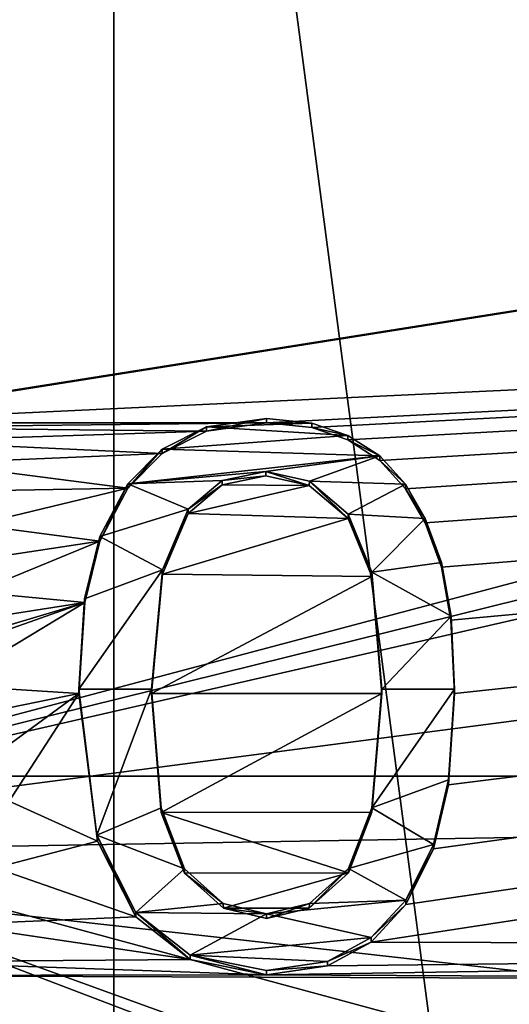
# Model space of a CAD drawing. Header units: millimetres. Extents: x -145 to 248, y -150 to 247.
# Tile 110 of 174: x 97.42 to 101.25, y 4.55 to 12.25. Entities that reach past the tile are written whole.
import ezdxf

# ---------------------------------------------------------------- set-up
doc = ezdxf.new("R2010")
doc.units = ezdxf.units.MM
doc.header["$LTSCALE"] = 65.185185
for name, color, linetype in [('1146', 7, 'CONTINUOUS'), ('1147', 7, 'CONTINUOUS'), ('1148', 7, 'CONTINUOUS'), ('1149', 7, 'CONTINUOUS'), ('1150', 7, 'CONTINUOUS'), ('1151', 7, 'CONTINUOUS'), ('1152', 7, 'CONTINUOUS'), ('1153', 7, 'CONTINUOUS'), ('1154', 7, 'CONTINUOUS'), ('1155', 7, 'CONTINUOUS'), ('1156', 7, 'CONTINUOUS'), ('1157', 7, 'CONTINUOUS'), ('1158', 7, 'CONTINUOUS'), ('1159', 7, 'CONTINUOUS'), ('1160', 7, 'CONTINUOUS'), ('1161', 7, 'CONTINUOUS'), ('1162', 7, 'CONTINUOUS'), ('1163', 7, 'CONTINUOUS'), ('1164', 7, 'CONTINUOUS'), ('1165', 7, 'CONTINUOUS'), ('1422', 7, 'CONTINUOUS'), ('1424', 7, 'CONTINUOUS'), ('1426', 7, 'CONTINUOUS'), ('1472', 7, 'CONTINUOUS'), ('456', 7, 'CONTINUOUS'), ('462', 7, 'CONTINUOUS'), ('950', 7, 'CONTINUOUS'), ('955', 7, 'CONTINUOUS')]:
    doc.layers.add(name, color=color, linetype=linetype)

msp = doc.modelspace()

# ---------------------------------------------------------------- linework, layer by layer
at = {"layer": '1146', "color": 7, "linetype": 'CONTINUOUS', "true_color": 0xe0f2ff}
for points in [[(97.8822, 7.0168, 19.3681), (97.8822, 6.9826, 19.2742), (98.0263, 5.8256, 19.6548), (97.8822, 7.0168, 19.3681)], [(98.0225, 5.8725, 19.7452), (97.8822, 7.0168, 19.3681), (98.0263, 5.8256, 19.6548), (98.0225, 5.8725, 19.7452)], [(98.3261, 5.268, 19.915), (98.0225, 5.8725, 19.7452), (98.3261, 5.2336, 19.8207), (98.3261, 5.268, 19.915)], [(98.3261, 5.2336, 19.8207), (98.0225, 5.8725, 19.7452), (98.0263, 5.8256, 19.6548), (98.3261, 5.2336, 19.8207)]]:
    msp.add_3dface(points, dxfattribs=at)
at = {"layer": '1147', "color": 7, "linetype": 'CONTINUOUS', "true_color": 0xe0f2ff}
for points in [[(98.3261, 5.268, 19.915), (98.3261, 5.2336, 19.8207), (98.752, 4.8996, 19.9059), (98.3261, 5.268, 19.915)], [(98.7517, 4.9341, 20.0004), (98.3261, 5.268, 19.915), (98.752, 4.8996, 19.9059), (98.7517, 4.9341, 20.0004)], [(99.3494, 4.8141, 20.0296), (98.7517, 4.9341, 20.0004), (99.3494, 4.7797, 19.935), (99.3494, 4.8141, 20.0296)], [(99.3494, 4.7797, 19.935), (98.7517, 4.9341, 20.0004), (98.752, 4.8996, 19.9059), (99.3494, 4.7797, 19.935)]]:
    msp.add_3dface(points, dxfattribs=at)
at = {"layer": '1148', "color": 7, "linetype": 'CONTINUOUS', "true_color": 0xe0f2ff}
for points in [[(100.1659, 5.0375, 19.8714), (99.8242, 4.8857, 20.0122), (99.8241, 4.8512, 19.9177), (100.1659, 5.0375, 19.8714)], [(100.1659, 5.0718, 19.9659), (99.8242, 4.8857, 20.0122), (100.1659, 5.0375, 19.8714), (100.1659, 5.0718, 19.9659)], [(99.8242, 4.8857, 20.0122), (99.3494, 4.8141, 20.0296), (99.8241, 4.8512, 19.9177), (99.8242, 4.8857, 20.0122)], [(99.3494, 4.8141, 20.0296), (99.3494, 4.7797, 19.935), (99.8241, 4.8512, 19.9177), (99.3494, 4.8141, 20.0296)]]:
    msp.add_3dface(points, dxfattribs=at)
at = {"layer": '1149', "color": 7, "linetype": 'CONTINUOUS', "true_color": 0xe0f2ff}
for points in [[(100.6526, 5.8001, 19.7666), (100.4362, 5.3648, 19.8892), (100.6526, 5.7658, 19.6724), (100.6526, 5.8001, 19.7666)], [(100.6526, 5.7658, 19.6724), (100.4362, 5.3648, 19.8892), (100.4362, 5.3304, 19.7949), (100.6526, 5.7658, 19.6724)], [(100.4362, 5.3648, 19.8892), (100.1659, 5.0718, 19.9659), (100.4362, 5.3304, 19.7949), (100.4362, 5.3648, 19.8892)], [(100.1659, 5.0718, 19.9659), (100.1659, 5.0375, 19.8714), (100.4362, 5.3304, 19.7949), (100.1659, 5.0718, 19.9659)]]:
    msp.add_3dface(points, dxfattribs=at)
at = {"layer": '1150', "color": 7, "linetype": 'CONTINUOUS', "true_color": 0xe0f2ff}
for points in [[(100.8167, 7.0168, 19.3681), (100.7707, 6.3052, 19.6113), (100.8167, 6.9826, 19.2742), (100.8167, 7.0168, 19.3681)], [(100.8167, 6.9826, 19.2742), (100.7707, 6.3052, 19.6113), (100.7701, 6.2667, 19.5187), (100.8167, 6.9826, 19.2742)], [(100.7707, 6.3052, 19.6113), (100.6526, 5.8001, 19.7666), (100.7701, 6.2667, 19.5187), (100.7707, 6.3052, 19.6113)], [(100.6526, 5.8001, 19.7666), (100.6526, 5.7658, 19.6724), (100.7701, 6.2667, 19.5187), (100.6526, 5.8001, 19.7666)]]:
    msp.add_3dface(points, dxfattribs=at)
at = {"layer": '1151', "color": 7, "linetype": 'CONTINUOUS', "true_color": 0xe0f2ff}
for points in [[(100.7154, 8.006, 18.9806), (100.7904, 7.5858, 19.1524), (100.7154, 7.9717, 18.8866), (100.7154, 8.006, 18.9806)], [(100.7154, 7.9717, 18.8866), (100.7904, 7.5858, 19.1524), (100.7901, 7.5546, 19.0572), (100.7154, 7.9717, 18.8866)], [(100.7904, 7.5858, 19.1524), (100.8167, 7.0168, 19.3681), (100.7901, 7.5546, 19.0572), (100.7904, 7.5858, 19.1524)], [(100.8167, 7.0168, 19.3681), (100.8167, 6.9826, 19.2742), (100.7901, 7.5546, 19.0572), (100.8167, 7.0168, 19.3681)]]:
    msp.add_3dface(points, dxfattribs=at)
at = {"layer": '1152', "color": 7, "linetype": 'CONTINUOUS', "true_color": 0xe0f2ff}
for points in [[(100.435, 8.6189, 18.7103), (100.5891, 8.3517, 18.8311), (100.435, 8.5846, 18.616), (100.435, 8.6189, 18.7103)], [(100.435, 8.5846, 18.616), (100.5891, 8.3517, 18.8311), (100.5891, 8.3174, 18.7369), (100.435, 8.5846, 18.616)], [(100.5891, 8.3517, 18.8311), (100.7154, 8.006, 18.9806), (100.5891, 8.3174, 18.7369), (100.5891, 8.3517, 18.8311)], [(100.7154, 8.006, 18.9806), (100.7154, 7.9717, 18.8866), (100.5891, 8.3174, 18.7369), (100.7154, 8.006, 18.9806)]]:
    msp.add_3dface(points, dxfattribs=at)
at = {"layer": '1153', "color": 7, "linetype": 'CONTINUOUS', "true_color": 0xe0f2ff}
for points in [[(99.9845, 9.0007, 18.5296), (100.2327, 8.8404, 18.6066), (99.9845, 8.9664, 18.4351), (99.9845, 9.0007, 18.5296)], [(99.9845, 8.9664, 18.4351), (100.2327, 8.8404, 18.6066), (100.2327, 8.806, 18.5123), (99.9845, 8.9664, 18.4351)], [(100.2327, 8.8404, 18.6066), (100.435, 8.6189, 18.7103), (100.2327, 8.806, 18.5123), (100.2327, 8.8404, 18.6066)], [(100.435, 8.6189, 18.7103), (100.435, 8.5846, 18.616), (100.2327, 8.806, 18.5123), (100.435, 8.6189, 18.7103)]]:
    msp.add_3dface(points, dxfattribs=at)
at = {"layer": '1154', "color": 7, "linetype": 'CONTINUOUS', "true_color": 0xe0f2ff}
for points in [[(99.3494, 9.1344, 18.4641), (99.7015, 9.0981, 18.482), (99.3494, 9.1, 18.3696), (99.3494, 9.1344, 18.4641)], [(99.3494, 9.1, 18.3696), (99.7015, 9.0981, 18.482), (99.7015, 9.0637, 18.3875), (99.3494, 9.1, 18.3696)], [(99.7015, 9.0981, 18.482), (99.9845, 9.0007, 18.5296), (99.7015, 9.0637, 18.3875), (99.7015, 9.0981, 18.482)], [(99.9845, 9.0007, 18.5296), (99.9845, 8.9664, 18.4351), (99.7015, 9.0637, 18.3875), (99.9845, 9.0007, 18.5296)]]:
    msp.add_3dface(points, dxfattribs=at)
at = {"layer": '1155', "color": 7, "linetype": 'CONTINUOUS', "true_color": 0xe0f2ff}
for points in [[(98.8792, 9.0685, 18.4965), (99.3494, 9.1344, 18.4641), (98.8793, 9.0341, 18.402), (98.8792, 9.0685, 18.4965)], [(99.3494, 9.1344, 18.4641), (99.3494, 9.1, 18.3696), (98.8793, 9.0341, 18.402), (99.3494, 9.1344, 18.4641)], [(98.5337, 8.8949, 18.5807), (98.8792, 9.0685, 18.4965), (98.5337, 8.8605, 18.4862), (98.5337, 8.8949, 18.5807)], [(98.5337, 8.8605, 18.4862), (98.8792, 9.0685, 18.4965), (98.8793, 9.0341, 18.402), (98.5337, 8.8605, 18.4862)]]:
    msp.add_3dface(points, dxfattribs=at)
at = {"layer": '1156', "color": 7, "linetype": 'CONTINUOUS', "true_color": 0xe0f2ff}
for points in [[(98.5337, 8.8949, 18.5807), (98.5337, 8.8605, 18.4862), (98.264, 8.5892, 18.6139), (98.5337, 8.8949, 18.5807)], [(98.264, 8.6235, 18.7082), (98.5337, 8.8949, 18.5807), (98.264, 8.5892, 18.6139), (98.264, 8.6235, 18.7082)], [(98.0448, 8.2094, 18.8935), (98.264, 8.6235, 18.7082), (98.0448, 8.1752, 18.7994), (98.0448, 8.2094, 18.8935)], [(98.0448, 8.1752, 18.7994), (98.264, 8.6235, 18.7082), (98.264, 8.5892, 18.6139), (98.0448, 8.1752, 18.7994)]]:
    msp.add_3dface(points, dxfattribs=at)
at = {"layer": '1157', "color": 7, "linetype": 'CONTINUOUS', "true_color": 0xe0f2ff}
for points in [[(97.9269, 7.7225, 19.0977), (98.0448, 8.2094, 18.8935), (97.9276, 7.6933, 19.0017), (97.9269, 7.7225, 19.0977)], [(98.0448, 8.2094, 18.8935), (98.0448, 8.1752, 18.7994), (97.9276, 7.6933, 19.0017), (98.0448, 8.2094, 18.8935)], [(97.8822, 6.9826, 19.2742), (97.8822, 7.0168, 19.3681), (97.9269, 7.7225, 19.0977), (97.8822, 6.9826, 19.2742)], [(97.8822, 6.9826, 19.2742), (97.9269, 7.7225, 19.0977), (97.9276, 7.6933, 19.0017), (97.8822, 6.9826, 19.2742)]]:
    msp.add_3dface(points, dxfattribs=at)
at = {"layer": '1158', "color": 7, "linetype": 'CONTINUOUS', "true_color": 0xe0f2ff}
for points in [[(98.7364, 8.4256, 18.7981), (98.5355, 7.9504, 19.004), (98.7364, 8.3913, 18.7039), (98.7364, 8.4256, 18.7981)], [(98.7364, 8.3913, 18.7039), (98.5355, 7.9504, 19.004), (98.5357, 7.9168, 18.9096), (98.7364, 8.3913, 18.7039)], [(98.5355, 7.9504, 19.004), (98.45, 7.0168, 19.3681), (98.5357, 7.9168, 18.9096), (98.5355, 7.9504, 19.004)], [(98.45, 7.0168, 19.3681), (98.45, 6.9826, 19.2742), (98.5357, 7.9168, 18.9096), (98.45, 7.0168, 19.3681)]]:
    msp.add_3dface(points, dxfattribs=at)
at = {"layer": '1159', "color": 7, "linetype": 'CONTINUOUS', "true_color": 0xe0f2ff}
for points in [[(99.3433, 8.7202, 18.6633), (99.0027, 8.6479, 18.6969), (99.3433, 8.6858, 18.569), (99.3433, 8.7202, 18.6633)], [(99.0027, 8.6479, 18.6969), (98.7364, 8.4256, 18.7981), (99.0028, 8.6136, 18.6026), (99.0027, 8.6479, 18.6969)], [(99.3433, 8.6858, 18.569), (99.0027, 8.6479, 18.6969), (99.0028, 8.6136, 18.6026), (99.3433, 8.6858, 18.569)], [(98.7364, 8.4256, 18.7981), (98.7364, 8.3913, 18.7039), (99.0028, 8.6136, 18.6026), (98.7364, 8.4256, 18.7981)]]:
    msp.add_3dface(points, dxfattribs=at)
at = {"layer": '1160', "color": 7, "linetype": 'CONTINUOUS', "true_color": 0xe0f2ff}
for points in [[(99.3433, 8.7202, 18.6633), (99.3433, 8.6858, 18.569), (99.6822, 8.6102, 18.6042), (99.3433, 8.7202, 18.6633)], [(99.6836, 8.6437, 18.6988), (99.3433, 8.7202, 18.6633), (99.6822, 8.6102, 18.6042), (99.6836, 8.6437, 18.6988)], [(99.9872, 8.3521, 18.7215), (99.6836, 8.6437, 18.6988), (99.6822, 8.6102, 18.6042), (99.9872, 8.3521, 18.7215)], [(99.9872, 8.3864, 18.8157), (99.6836, 8.6437, 18.6988), (99.9872, 8.3521, 18.7215), (99.9872, 8.3864, 18.8157)]]:
    msp.add_3dface(points, dxfattribs=at)
at = {"layer": '1161', "color": 7, "linetype": 'CONTINUOUS', "true_color": 0xe0f2ff}
for points in [[(99.9872, 8.3864, 18.8157), (99.9872, 8.3521, 18.7215), (100.1716, 7.8979, 18.9175), (99.9872, 8.3864, 18.8157)], [(100.1718, 7.9315, 19.0119), (99.9872, 8.3864, 18.8157), (100.1716, 7.8979, 18.9175), (100.1718, 7.9315, 19.0119)], [(100.2488, 6.9826, 19.2742), (100.1718, 7.9315, 19.0119), (100.1716, 7.8979, 18.9175), (100.2488, 6.9826, 19.2742)], [(100.2488, 7.0168, 19.3681), (100.1718, 7.9315, 19.0119), (100.2488, 6.9826, 19.2742), (100.2488, 7.0168, 19.3681)]]:
    msp.add_3dface(points, dxfattribs=at)
at = {"layer": '1162', "color": 7, "linetype": 'CONTINUOUS', "true_color": 0xe0f2ff}
for points in [[(100.1719, 6.0885, 19.6797), (100.2488, 7.0168, 19.3681), (100.172, 6.0547, 19.5855), (100.1719, 6.0885, 19.6797)], [(100.2488, 7.0168, 19.3681), (100.2488, 6.9826, 19.2742), (100.172, 6.0547, 19.5855), (100.2488, 7.0168, 19.3681)], [(99.9879, 5.6134, 19.8204), (100.1719, 6.0885, 19.6797), (99.9879, 5.5791, 19.7262), (99.9879, 5.6134, 19.8204)], [(99.9879, 5.5791, 19.7262), (100.1719, 6.0885, 19.6797), (100.172, 6.0547, 19.5855), (99.9879, 5.5791, 19.7262)]]:
    msp.add_3dface(points, dxfattribs=at)
at = {"layer": '1163', "color": 7, "linetype": 'CONTINUOUS', "true_color": 0xe0f2ff}
for points in [[(99.9879, 5.6134, 19.8204), (99.9879, 5.5791, 19.7262), (99.6826, 5.3033, 19.8022), (99.9879, 5.6134, 19.8204)], [(99.6837, 5.3382, 19.8963), (99.9879, 5.6134, 19.8204), (99.6826, 5.3033, 19.8022), (99.6837, 5.3382, 19.8963)], [(99.3494, 5.2569, 19.9179), (99.6837, 5.3382, 19.8963), (99.3494, 5.2226, 19.8236), (99.3494, 5.2569, 19.9179)], [(99.3494, 5.2226, 19.8236), (99.6837, 5.3382, 19.8963), (99.6826, 5.3033, 19.8022), (99.3494, 5.2226, 19.8236)]]:
    msp.add_3dface(points, dxfattribs=at)
at = {"layer": '1164', "color": 7, "linetype": 'CONTINUOUS', "true_color": 0xe0f2ff}
for points in [[(98.7079, 5.6105, 19.8213), (99.0095, 5.3383, 19.8963), (98.7079, 5.5762, 19.727), (98.7079, 5.6105, 19.8213)], [(98.7079, 5.5762, 19.727), (99.0095, 5.3383, 19.8963), (99.011, 5.3033, 19.8022), (98.7079, 5.5762, 19.727)], [(99.0095, 5.3383, 19.8963), (99.3494, 5.2569, 19.9179), (99.011, 5.3033, 19.8022), (99.0095, 5.3383, 19.8963)], [(99.3494, 5.2569, 19.9179), (99.3494, 5.2226, 19.8236), (99.011, 5.3033, 19.8022), (99.3494, 5.2569, 19.9179)]]:
    msp.add_3dface(points, dxfattribs=at)
at = {"layer": '1165', "color": 7, "linetype": 'CONTINUOUS', "true_color": 0xe0f2ff}
for points in [[(98.45, 6.9826, 19.2742), (98.45, 7.0168, 19.3681), (98.5252, 6.0861, 19.6804), (98.45, 6.9826, 19.2742)], [(98.45, 6.9826, 19.2742), (98.5252, 6.0861, 19.6804), (98.5252, 6.0517, 19.5864), (98.45, 6.9826, 19.2742)], [(98.5252, 6.0861, 19.6804), (98.7079, 5.6105, 19.8213), (98.5252, 6.0517, 19.5864), (98.5252, 6.0861, 19.6804)], [(98.7079, 5.6105, 19.8213), (98.7079, 5.5762, 19.727), (98.5252, 6.0517, 19.5864), (98.7079, 5.6105, 19.8213)]]:
    msp.add_3dface(points, dxfattribs=at)
at = {"layer": '1422', "color": 7, "linetype": 'CONTINUOUS', "true_color": 0xe0f2ff}
for points in [[(93.25, 5.7166, 17.5946), (93.25, 14.9669, 10.8739), (141.25, 6.5445, 17.3037), (93.25, 5.7166, 17.5946)], [(93.25, 14.9669, 10.8739), (120.65, 12, 14.0801), (141.25, 6.5445, 17.3037), (93.25, 14.9669, 10.8739)], [(120.65, 12, 14.0801), (93.25, 14.9669, 10.8739), (120.65, 12.5084, 13.6305), (120.65, 12, 14.0801)], [(141.25, 0.321, 18.4972), (93.25, 5.7166, 17.5946), (141.25, 6.5445, 17.3037), (141.25, 0.321, 18.4972)], [(93.25, -5.7166, 17.5946), (93.25, 5.7166, 17.5946), (141.25, 0.321, 18.4972), (93.25, -5.7166, 17.5946)]]:
    msp.add_3dface(points, dxfattribs=at)
at = {"layer": '1424', "color": 7, "linetype": 'CONTINUOUS', "true_color": 0xe0f2ff}
for points in [[(140.25, 16.1671, 12.6046), (93.45, 16.5848, 12.0496), (95.2952, 9.0261, 18.406), (140.25, 16.1671, 12.6046)], [(95.7979, 9.1, 18.3696), (140.25, 16.1671, 12.6046), (95.2952, 9.0261, 18.406), (95.7979, 9.1, 18.3696)], [(140.25, 11.1914, 17.1756), (140.25, 16.1671, 12.6046), (95.7979, 9.1, 18.3696), (140.25, 11.1914, 17.1756)], [(140.25, 11.1914, 17.1756), (95.7979, 9.1, 18.3696), (99.3494, 9.1, 18.3696), (140.25, 11.1914, 17.1756)], [(140.25, 11.1914, 17.1756), (99.3494, 9.1, 18.3696), (99.7015, 9.0637, 18.3875), (140.25, 11.1914, 17.1756)], [(99.9845, 8.9664, 18.4351), (140.25, 11.1914, 17.1756), (99.7015, 9.0637, 18.3875), (99.9845, 8.9664, 18.4351)], [(140.25, 11.1914, 17.1756), (99.9845, 8.9664, 18.4351), (100.2327, 8.806, 18.5123), (140.25, 11.1914, 17.1756)], [(113.25, 5, 19.8809), (140.25, 11.1914, 17.1756), (100.1659, 5.0375, 19.8714), (113.25, 5, 19.8809)], [(100.1659, 5.0375, 19.8714), (140.25, 11.1914, 17.1756), (100.4362, 5.3304, 19.7949), (100.1659, 5.0375, 19.8714)], [(100.435, 8.5846, 18.616), (140.25, 11.1914, 17.1756), (100.2327, 8.806, 18.5123), (100.435, 8.5846, 18.616)], [(140.25, 11.1914, 17.1756), (100.435, 8.5846, 18.616), (100.5891, 8.3174, 18.7369), (140.25, 11.1914, 17.1756)], [(140.25, 11.1914, 17.1756), (100.6526, 5.7658, 19.6724), (100.4362, 5.3304, 19.7949), (140.25, 11.1914, 17.1756)], [(100.7154, 7.9717, 18.8866), (140.25, 11.1914, 17.1756), (100.5891, 8.3174, 18.7369), (100.7154, 7.9717, 18.8866)], [(100.6526, 5.7658, 19.6724), (140.25, 11.1914, 17.1756), (100.7701, 6.2667, 19.5187), (100.6526, 5.7658, 19.6724)], [(140.25, 11.1914, 17.1756), (100.7154, 7.9717, 18.8866), (100.7901, 7.5546, 19.0572), (140.25, 11.1914, 17.1756)], [(140.25, 11.1914, 17.1756), (100.8167, 6.9826, 19.2742), (100.7701, 6.2667, 19.5187), (140.25, 11.1914, 17.1756)], [(100.8167, 6.9826, 19.2742), (140.25, 11.1914, 17.1756), (100.7901, 7.5546, 19.0572), (100.8167, 6.9826, 19.2742)], [(95.7979, 9.1, 18.3696), (96.1483, 9.0638, 18.3874), (99.3494, 9.1, 18.3696), (95.7979, 9.1, 18.3696)], [(99.3494, 9.1, 18.3696), (96.1483, 9.0638, 18.3874), (98.8793, 9.0341, 18.402), (99.3494, 9.1, 18.3696)], [(96.1483, 9.0638, 18.3874), (96.476, 8.9553, 18.4405), (98.8793, 9.0341, 18.402), (96.1483, 9.0638, 18.3874)], [(96.476, 8.9553, 18.4405), (98.5337, 8.8605, 18.4862), (98.8793, 9.0341, 18.402), (96.476, 8.9553, 18.4405)], [(96.476, 8.9553, 18.4405), (96.751, 8.7849, 18.5223), (98.5337, 8.8605, 18.4862), (96.476, 8.9553, 18.4405)], [(98.5337, 8.8605, 18.4862), (96.751, 8.7849, 18.5223), (98.264, 8.5892, 18.6139), (98.5337, 8.8605, 18.4862)], [(96.751, 8.7849, 18.5223), (96.9483, 8.5653, 18.6249), (98.264, 8.5892, 18.6139), (96.751, 8.7849, 18.5223)], [(96.9483, 8.5653, 18.6249), (97.0745, 8.3027, 18.7434), (98.264, 8.5892, 18.6139), (96.9483, 8.5653, 18.6249)], [(97.0745, 8.3027, 18.7434), (98.0448, 8.1752, 18.7994), (98.264, 8.5892, 18.6139), (97.0745, 8.3027, 18.7434)], [(97.0745, 8.3027, 18.7434), (97.1148, 8.034, 18.8602), (98.0448, 8.1752, 18.7994), (97.0745, 8.3027, 18.7434)], [(97.1148, 8.034, 18.8602), (97.0754, 7.7754, 18.9682), (98.0448, 8.1752, 18.7994), (97.1148, 8.034, 18.8602)], [(98.0448, 8.1752, 18.7994), (97.0754, 7.7754, 18.9682), (97.9276, 7.6933, 19.0017), (98.0448, 8.1752, 18.7994)], [(97.0754, 7.7754, 18.9682), (96.9582, 7.5423, 19.0621), (97.9276, 7.6933, 19.0017), (97.0754, 7.7754, 18.9682)], [(96.4947, 7.1871, 19.1989), (96.8589, 7.0475, 19.2505), (97.9276, 7.6933, 19.0017), (96.4947, 7.1871, 19.1989)], [(96.7736, 7.3494, 19.1373), (96.4947, 7.1871, 19.1989), (97.9276, 7.6933, 19.0017), (96.7736, 7.3494, 19.1373)], [(96.9582, 7.5423, 19.0621), (96.7736, 7.3494, 19.1373), (97.9276, 7.6933, 19.0017), (96.9582, 7.5423, 19.0621)], [(96.8589, 7.0475, 19.2505), (97.8822, 6.9826, 19.2742), (97.9276, 7.6933, 19.0017), (96.8589, 7.0475, 19.2505)], [(96.8589, 7.0475, 19.2505), (97.1148, 6.8265, 19.33), (97.8822, 6.9826, 19.2742), (96.8589, 7.0475, 19.2505)], [(97.1148, 6.8265, 19.33), (97.2746, 6.5356, 19.4303), (97.8822, 6.9826, 19.2742), (97.1148, 6.8265, 19.33)], [(97.2746, 6.5356, 19.4303), (97.3358, 6.139, 19.5592), (97.8822, 6.9826, 19.2742), (97.2746, 6.5356, 19.4303)], [(97.8822, 6.9826, 19.2742), (97.3358, 6.139, 19.5592), (98.0263, 5.8256, 19.6548), (97.8822, 6.9826, 19.2742)], [(97.3358, 6.139, 19.5592), (97.2285, 5.6173, 19.7154), (98.0263, 5.8256, 19.6548), (97.3358, 6.139, 19.5592)], [(97.2285, 5.6173, 19.7154), (98.3261, 5.2336, 19.8207), (98.0263, 5.8256, 19.6548), (97.2285, 5.6173, 19.7154)], [(97.2285, 5.6173, 19.7154), (96.9053, 5.1756, 19.8359), (98.3261, 5.2336, 19.8207), (97.2285, 5.6173, 19.7154)], [(96.9053, 5.1756, 19.8359), (96.4345, 4.8824, 19.9101), (98.752, 4.8996, 19.9059), (96.9053, 5.1756, 19.8359)], [(98.3261, 5.2336, 19.8207), (96.9053, 5.1756, 19.8359), (98.752, 4.8996, 19.9059), (98.3261, 5.2336, 19.8207)], [(113.25, 5, 19.8809), (100.1659, 5.0375, 19.8714), (99.8241, 4.8512, 19.9177), (113.25, 5, 19.8809)], [(112.5487, 4.7128, 19.9509), (113.25, 5, 19.8809), (99.3494, 4.7797, 19.935), (112.5487, 4.7128, 19.9509)], [(99.3494, 4.7797, 19.935), (113.25, 5, 19.8809), (99.8241, 4.8512, 19.9177), (99.3494, 4.7797, 19.935)], [(96.4345, 4.8824, 19.9101), (95.8194, 4.7767, 19.9357), (99.3494, 4.7797, 19.935), (96.4345, 4.8824, 19.9101)], [(96.4345, 4.8824, 19.9101), (99.3494, 4.7797, 19.935), (98.752, 4.8996, 19.9059), (96.4345, 4.8824, 19.9101)], [(93.45, -6.3348, 19.4967), (112.5487, 4.7128, 19.9509), (95.8194, 4.7767, 19.9357), (93.45, -6.3348, 19.4967)], [(95.8194, 4.7767, 19.9357), (112.5487, 4.7128, 19.9509), (99.3494, 4.7797, 19.935), (95.8194, 4.7767, 19.9357)], [(93.45, -6.3348, 19.4967), (112.328, 4.3873, 20.025), (112.5487, 4.7128, 19.9509), (93.45, -6.3348, 19.4967)]]:
    msp.add_3dface(points, dxfattribs=at)
at = {"layer": '1426', "color": 7, "linetype": 'CONTINUOUS', "true_color": 0xe0f2ff}
for points in [[(99.3433, 8.6858, 18.569), (99.0028, 8.6136, 18.6026), (99.6822, 8.6102, 18.6042), (99.3433, 8.6858, 18.569)], [(99.0028, 8.6136, 18.6026), (98.7364, 8.3913, 18.7039), (99.6822, 8.6102, 18.6042), (99.0028, 8.6136, 18.6026)], [(98.7364, 8.3913, 18.7039), (99.9872, 8.3521, 18.7215), (99.6822, 8.6102, 18.6042), (98.7364, 8.3913, 18.7039)], [(98.7364, 8.3913, 18.7039), (98.5357, 7.9168, 18.9096), (99.9872, 8.3521, 18.7215), (98.7364, 8.3913, 18.7039)], [(99.9872, 8.3521, 18.7215), (98.5357, 7.9168, 18.9096), (100.1716, 7.8979, 18.9175), (99.9872, 8.3521, 18.7215)], [(98.5357, 7.9168, 18.9096), (98.45, 6.9826, 19.2742), (100.1716, 7.8979, 18.9175), (98.5357, 7.9168, 18.9096)], [(98.45, 6.9826, 19.2742), (100.2488, 6.9826, 19.2742), (100.1716, 7.8979, 18.9175), (98.45, 6.9826, 19.2742)], [(100.2488, 6.9826, 19.2742), (98.45, 6.9826, 19.2742), (98.5252, 6.0517, 19.5864), (100.2488, 6.9826, 19.2742)], [(100.172, 6.0547, 19.5855), (100.2488, 6.9826, 19.2742), (98.5252, 6.0517, 19.5864), (100.172, 6.0547, 19.5855)], [(99.9879, 5.5791, 19.7262), (100.172, 6.0547, 19.5855), (98.5252, 6.0517, 19.5864), (99.9879, 5.5791, 19.7262)], [(98.7079, 5.5762, 19.727), (99.9879, 5.5791, 19.7262), (98.5252, 6.0517, 19.5864), (98.7079, 5.5762, 19.727)], [(99.9879, 5.5791, 19.7262), (98.7079, 5.5762, 19.727), (99.011, 5.3033, 19.8022), (99.9879, 5.5791, 19.7262)], [(99.6826, 5.3033, 19.8022), (99.9879, 5.5791, 19.7262), (99.011, 5.3033, 19.8022), (99.6826, 5.3033, 19.8022)], [(99.3494, 5.2226, 19.8236), (99.6826, 5.3033, 19.8022), (99.011, 5.3033, 19.8022), (99.3494, 5.2226, 19.8236)]]:
    msp.add_3dface(points, dxfattribs=at)
at = {"layer": '1472', "color": 7, "linetype": 'CONTINUOUS', "true_color": 0xe0f2ff}
for points in [[(99.7015, 9.0981, 18.482), (99.3494, 9.1344, 18.4641), (98.8792, 9.0685, 18.4965), (99.7015, 9.0981, 18.482)], [(99.9845, 9.0007, 18.5296), (99.7015, 9.0981, 18.482), (98.8792, 9.0685, 18.4965), (99.9845, 9.0007, 18.5296)], [(99.9845, 9.0007, 18.5296), (98.8792, 9.0685, 18.4965), (98.5337, 8.8949, 18.5807), (99.9845, 9.0007, 18.5296)], [(100.2327, 8.8404, 18.6066), (99.9845, 9.0007, 18.5296), (98.5337, 8.8949, 18.5807), (100.2327, 8.8404, 18.6066)], [(100.2327, 8.8404, 18.6066), (98.5337, 8.8949, 18.5807), (98.264, 8.6235, 18.7082), (100.2327, 8.8404, 18.6066)], [(100.2327, 8.8404, 18.6066), (98.264, 8.6235, 18.7082), (99.3433, 8.7202, 18.6633), (100.2327, 8.8404, 18.6066)], [(100.2327, 8.8404, 18.6066), (99.3433, 8.7202, 18.6633), (99.6836, 8.6437, 18.6988), (100.2327, 8.8404, 18.6066)], [(100.435, 8.6189, 18.7103), (100.2327, 8.8404, 18.6066), (99.6836, 8.6437, 18.6988), (100.435, 8.6189, 18.7103)], [(98.264, 8.6235, 18.7082), (99.0027, 8.6479, 18.6969), (99.3433, 8.7202, 18.6633), (98.264, 8.6235, 18.7082)], [(98.264, 8.6235, 18.7082), (98.7364, 8.4256, 18.7981), (99.0027, 8.6479, 18.6969), (98.264, 8.6235, 18.7082)], [(100.435, 8.6189, 18.7103), (99.6836, 8.6437, 18.6988), (99.9872, 8.3864, 18.8157), (100.435, 8.6189, 18.7103)], [(98.264, 8.6235, 18.7082), (98.0448, 8.2094, 18.8935), (98.7364, 8.4256, 18.7981), (98.264, 8.6235, 18.7082)], [(100.5891, 8.3517, 18.8311), (100.435, 8.6189, 18.7103), (99.9872, 8.3864, 18.8157), (100.5891, 8.3517, 18.8311)], [(98.0448, 8.2094, 18.8935), (98.5355, 7.9504, 19.004), (98.7364, 8.4256, 18.7981), (98.0448, 8.2094, 18.8935)], [(100.5891, 8.3517, 18.8311), (99.9872, 8.3864, 18.8157), (100.1718, 7.9315, 19.0119), (100.5891, 8.3517, 18.8311)], [(100.7154, 8.006, 18.9806), (100.5891, 8.3517, 18.8311), (100.1718, 7.9315, 19.0119), (100.7154, 8.006, 18.9806)], [(98.0448, 8.2094, 18.8935), (97.9269, 7.7225, 19.0977), (98.5355, 7.9504, 19.004), (98.0448, 8.2094, 18.8935)], [(97.9269, 7.7225, 19.0977), (97.8822, 7.0168, 19.3681), (98.5355, 7.9504, 19.004), (97.9269, 7.7225, 19.0977)], [(97.8822, 7.0168, 19.3681), (98.45, 7.0168, 19.3681), (98.5355, 7.9504, 19.004), (97.8822, 7.0168, 19.3681)], [(100.7904, 7.5858, 19.1524), (100.7154, 8.006, 18.9806), (100.1718, 7.9315, 19.0119), (100.7904, 7.5858, 19.1524)], [(100.7904, 7.5858, 19.1524), (100.1718, 7.9315, 19.0119), (100.2488, 7.0168, 19.3681), (100.7904, 7.5858, 19.1524)], [(100.8167, 7.0168, 19.3681), (100.7904, 7.5858, 19.1524), (100.2488, 7.0168, 19.3681), (100.8167, 7.0168, 19.3681)], [(97.8822, 7.0168, 19.3681), (98.0225, 5.8725, 19.7452), (98.45, 7.0168, 19.3681), (97.8822, 7.0168, 19.3681)], [(98.45, 7.0168, 19.3681), (98.0225, 5.8725, 19.7452), (98.5252, 6.0861, 19.6804), (98.45, 7.0168, 19.3681)], [(100.7707, 6.3052, 19.6113), (100.8167, 7.0168, 19.3681), (100.1719, 6.0885, 19.6797), (100.7707, 6.3052, 19.6113)], [(100.8167, 7.0168, 19.3681), (100.2488, 7.0168, 19.3681), (100.1719, 6.0885, 19.6797), (100.8167, 7.0168, 19.3681)], [(100.6526, 5.8001, 19.7666), (100.7707, 6.3052, 19.6113), (100.1719, 6.0885, 19.6797), (100.6526, 5.8001, 19.7666)], [(100.6526, 5.8001, 19.7666), (100.1719, 6.0885, 19.6797), (99.9879, 5.6134, 19.8204), (100.6526, 5.8001, 19.7666)], [(98.0225, 5.8725, 19.7452), (98.7079, 5.6105, 19.8213), (98.5252, 6.0861, 19.6804), (98.0225, 5.8725, 19.7452)], [(98.0225, 5.8725, 19.7452), (98.3261, 5.268, 19.915), (98.7079, 5.6105, 19.8213), (98.0225, 5.8725, 19.7452)], [(100.4362, 5.3648, 19.8892), (100.6526, 5.8001, 19.7666), (99.9879, 5.6134, 19.8204), (100.4362, 5.3648, 19.8892)], [(98.3261, 5.268, 19.915), (99.0095, 5.3383, 19.8963), (98.7079, 5.6105, 19.8213), (98.3261, 5.268, 19.915)], [(100.4362, 5.3648, 19.8892), (99.9879, 5.6134, 19.8204), (99.6837, 5.3382, 19.8963), (100.4362, 5.3648, 19.8892)], [(98.3261, 5.268, 19.915), (99.3494, 5.2569, 19.9179), (99.0095, 5.3383, 19.8963), (98.3261, 5.268, 19.915)], [(100.1659, 5.0718, 19.9659), (100.4362, 5.3648, 19.8892), (99.3494, 5.2569, 19.9179), (100.1659, 5.0718, 19.9659)], [(100.4362, 5.3648, 19.8892), (99.6837, 5.3382, 19.8963), (99.3494, 5.2569, 19.9179), (100.4362, 5.3648, 19.8892)], [(98.3261, 5.268, 19.915), (98.7517, 4.9341, 20.0004), (99.3494, 5.2569, 19.9179), (98.3261, 5.268, 19.915)], [(98.7517, 4.9341, 20.0004), (100.1659, 5.0718, 19.9659), (99.3494, 5.2569, 19.9179), (98.7517, 4.9341, 20.0004)], [(98.7517, 4.9341, 20.0004), (99.8242, 4.8857, 20.0122), (100.1659, 5.0718, 19.9659), (98.7517, 4.9341, 20.0004)], [(98.7517, 4.9341, 20.0004), (99.3494, 4.8141, 20.0296), (99.8242, 4.8857, 20.0122), (98.7517, 4.9341, 20.0004)]]:
    msp.add_3dface(points, dxfattribs=at)
at = {"layer": '456', "linetype": 'CONTINUOUS'}
for points in [[(98.1554, 23.1601, -57), (91.3712, -28.3645, -57), (91.3712, 28.3645, -57), (98.1554, 23.1601, -57)], [(98.1554, -23.1601, -57), (91.3712, -28.3645, -57), (98.1554, 23.1601, -57), (98.1554, -23.1601, -57)], [(103.3612, 16.3769, -57), (98.1554, -23.1601, -57), (98.1554, 23.1601, -57), (103.3612, 16.3769, -57)], [(103.3612, -16.3769, -57), (98.1554, -23.1601, -57), (103.3612, 16.3769, -57), (103.3612, -16.3769, -57)]]:
    msp.add_3dface(points, dxfattribs=at)
at = {"layer": '462', "linetype": 'CONTINUOUS'}
for points in [[(98.1554, 23.1601, -56.5), (91.3712, 28.3645, -56.5), (98.1554, -23.1601, -56.5), (98.1554, 23.1601, -56.5)], [(98.1554, -23.1601, -56.5), (91.3712, 28.3645, -56.5), (91.3712, -28.3645, -56.5), (98.1554, -23.1601, -56.5)], [(103.3612, 16.3769, -56.5), (98.1554, 23.1601, -56.5), (103.3612, -16.3769, -56.5), (103.3612, 16.3769, -56.5)], [(103.3612, -16.3769, -56.5), (98.1554, 23.1601, -56.5), (98.1554, -23.1601, -56.5), (103.3612, -16.3769, -56.5)]]:
    msp.add_3dface(points, dxfattribs=at)
at = {"layer": '950', "color": 7, "linetype": 'CONTINUOUS', "true_color": 0xe0f2ff}
for points in [[(93.25, 5.7166, -17.5946), (120.65, 13, -13.1624), (93.25, 14.9669, -10.8739), (93.25, 5.7166, -17.5946)], [(120.65, 12.5084, -13.6305), (120.65, 13, -13.1624), (93.25, 5.7166, -17.5946), (120.65, 12.5084, -13.6305)], [(120.65, 12, -14.0801), (120.65, 12.5084, -13.6305), (93.25, 5.7166, -17.5946), (120.65, 12, -14.0801)], [(141.25, 12, -14.0801), (120.65, 12, -14.0801), (93.25, 5.7166, -17.5946), (141.25, 12, -14.0801)], [(141.25, 6.5445, -17.3038), (141.25, 12, -14.0801), (93.25, 5.7166, -17.5946), (141.25, 6.5445, -17.3038)], [(141.25, 0.321, -18.4972), (141.25, 6.5445, -17.3038), (93.25, 5.7166, -17.5946), (141.25, 0.321, -18.4972)], [(93.25, -5.7166, -17.5946), (141.25, 0.321, -18.4972), (93.25, 5.7166, -17.5946), (93.25, -5.7166, -17.5946)]]:
    msp.add_3dface(points, dxfattribs=at)
at = {"layer": '955', "color": 7, "linetype": 'CONTINUOUS', "true_color": 0xe0f2ff}
for points in [[(140.25, 6.3349, -19.4967), (93.45, 16.5848, -12.0496), (140.25, 16.5849, -12.0496), (140.25, 6.3349, -19.4967)], [(93.45, 6.3348, -19.4967), (93.45, 16.5848, -12.0496), (140.25, 6.3349, -19.4967), (93.45, 6.3348, -19.4967)], [(140.25, -6.3349, -19.4967), (93.45, 6.3348, -19.4967), (140.25, 6.3349, -19.4967), (140.25, -6.3349, -19.4967)], [(93.45, 6.3348, -19.4967), (140.25, -6.3349, -19.4967), (100.0097, 3.953, -20.1153), (93.45, 6.3348, -19.4967)], [(96.7096, 4.0173, -20.1025), (93.45, 6.3348, -19.4967), (99.3279, 4.093, -20.0872), (96.7096, 4.0173, -20.1025)], [(99.3279, 4.093, -20.0872), (93.45, 6.3348, -19.4967), (100.0097, 3.953, -20.1153), (99.3279, 4.093, -20.0872)]]:
    msp.add_3dface(points, dxfattribs=at)

doc.saveas('drawing.dxf')
